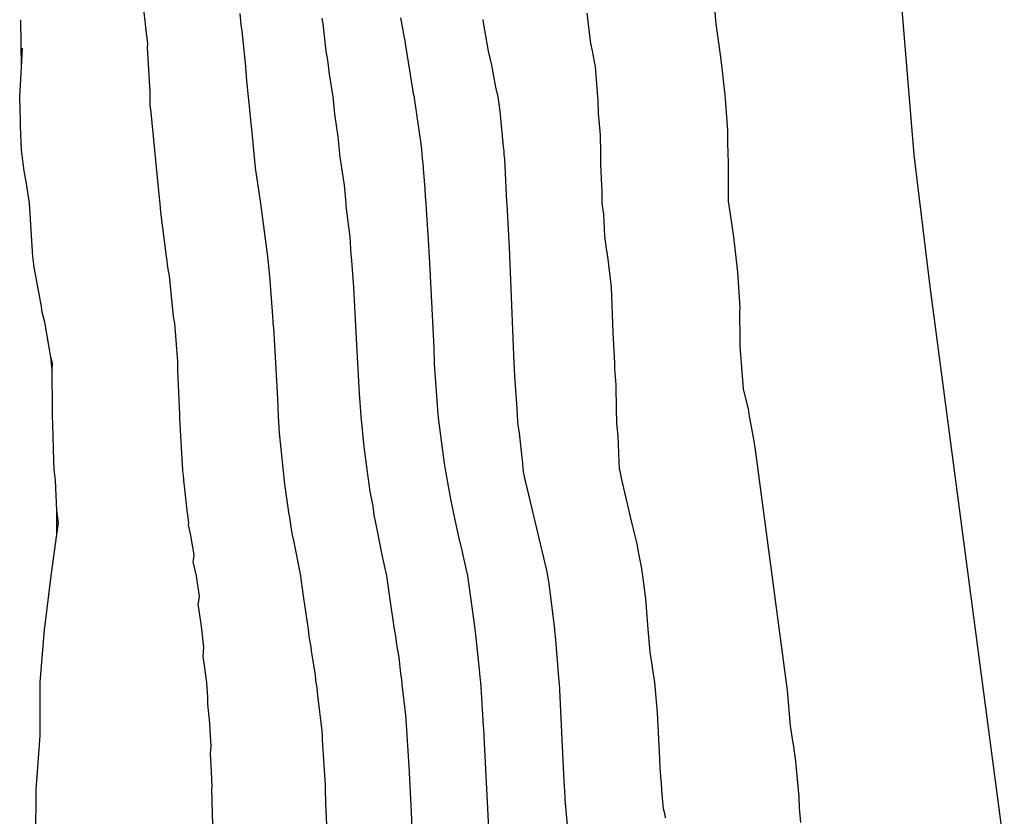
# Model space of a CAD drawing. Extents: x 158343 to 162498, y 431347 to 434500.
# Tile 218 of 220: x 159692 to 159711, y 434038 to 434053. Entities that reach past the tile are written whole.
import ezdxf

# ---------------------------------------------------------------- set-up
doc = ezdxf.new("R2010")
doc.units = 0
doc.header["$LTSCALE"] = 10
doc.header["$MEASUREMENT"] = 0
doc.layers.add('000_arcering', color=8, linetype='CONTINUOUS')
doc.layers.add('def. con-hoogtelijn (index)', color=8, linetype='CONTINUOUS')

# ---------------------------------------------------------------- blocks, each defined once
blk = doc.blocks.new('bestaande hoogtelijnen')
at = {"layer": 'def. con-hoogtelijn (index)'}
for p, q in [((41.344, -16.072), (40.531, -6.35)), ((41.344, -16.072), (40.531, -6.35)), ((37.62, -13.609), (37.272, -9.443)), ((37.62, -13.609), (37.272, -9.443)), ((37.62, -13.609), (37.272, -9.443)), ((26.898, -13.608), (26.871, -13.344)), ((26.898, -13.608), (26.871, -13.344)), ((26.898, -13.608), (26.871, -13.344)), ((28.698, -13.625), (28.678, -13.412)), ((28.698, -13.625), (28.678, -13.412)), ((30.24, -13.607), (30.222, -13.503)), ((30.24, -13.607), (30.222, -13.503)), ((30.24, -13.607), (30.222, -13.503)), ((31.711, -13.564), (31.698, -13.497)), ((31.711, -13.564), (31.698, -13.497)), ((35.265, -13.981), (35.201, -13.41)), ((35.265, -13.981), (35.201, -13.41)), ((24.57, -14.42), (24.559, -13.532)), ((24.57, -14.42), (24.559, -13.532)), ((26.904, -13.683), (26.898, -13.608)), ((26.904, -13.683), (26.898, -13.608)), ((26.904, -13.683), (26.898, -13.608)), ((26.942, -13.981), (26.904, -13.683)), ((26.942, -13.981), (26.904, -13.683)), ((26.942, -13.981), (26.904, -13.683)), ((28.713, -13.744), (28.698, -13.625)), ((28.713, -13.744), (28.698, -13.625)), ((30.296, -14.121), (30.24, -13.607)), ((30.296, -14.121), (30.24, -13.607)), ((30.296, -14.121), (30.24, -13.607)), ((31.774, -13.906), (31.711, -13.564)), ((31.774, -13.906), (31.711, -13.564)), ((33.251, -13.586), (33.242, -13.529)), ((33.251, -13.586), (33.242, -13.529)), ((33.251, -13.586), (33.242, -13.529)), ((33.322, -13.981), (33.251, -13.586)), ((33.322, -13.981), (33.251, -13.586)), ((33.322, -13.981), (33.251, -13.586)), ((37.714, -14.276), (37.62, -13.609)), ((37.714, -14.276), (37.62, -13.609)), ((37.714, -14.276), (37.62, -13.609)), ((28.78, -14.344), (28.713, -13.744)), ((28.78, -14.344), (28.713, -13.744)), ((26.938, -14.054), (26.942, -13.981)), ((26.938, -14.054), (26.942, -13.981)), ((26.938, -14.054), (26.942, -13.981)), ((26.99, -14.888), (26.938, -14.054)), ((26.99, -14.888), (26.938, -14.054)), ((26.99, -14.888), (26.938, -14.054)), ((31.776, -13.915), (31.774, -13.906)), ((31.776, -13.915), (31.774, -13.906)), ((31.788, -13.981), (31.776, -13.915)), ((31.788, -13.981), (31.776, -13.915)), ((31.921, -14.838), (31.788, -13.981)), ((31.921, -14.838), (31.788, -13.981)), ((33.345, -14.124), (33.322, -13.981)), ((33.345, -14.124), (33.322, -13.981)), ((33.345, -14.124), (33.322, -13.981)), ((35.296, -14.113), (35.265, -13.981)), ((35.296, -14.113), (35.265, -13.981)), ((24.57, -14.42), (24.59, -14.064)), ((24.57, -14.42), (24.59, -14.064)), ((30.328, -14.292), (30.296, -14.121)), ((30.328, -14.292), (30.296, -14.121)), ((30.328, -14.292), (30.296, -14.121)), ((33.406, -14.388), (33.345, -14.124)), ((33.406, -14.388), (33.345, -14.124)), ((33.406, -14.388), (33.345, -14.124)), ((35.336, -14.318), (35.296, -14.113)), ((35.336, -14.318), (35.296, -14.113)), ((24.561, -14.534), (24.57, -14.42)), ((24.561, -14.534), (24.57, -14.42)), ((28.801, -14.678), (28.78, -14.344)), ((28.801, -14.678), (28.78, -14.344)), ((30.358, -14.553), (30.328, -14.292)), ((30.358, -14.553), (30.328, -14.292)), ((30.358, -14.553), (30.328, -14.292)), ((33.485, -14.797), (33.406, -14.388)), ((33.485, -14.797), (33.406, -14.388)), ((33.485, -14.797), (33.406, -14.388)), ((35.356, -14.41), (35.336, -14.318)), ((35.356, -14.41), (35.336, -14.318)), ((35.398, -14.981), (35.356, -14.41)), ((35.398, -14.981), (35.356, -14.41)), ((37.789, -14.943), (37.714, -14.276)), ((37.789, -14.943), (37.714, -14.276)), ((37.789, -14.943), (37.714, -14.276)), ((24.536, -14.981), (24.561, -14.534)), ((24.536, -14.981), (24.561, -14.534)), ((30.425, -14.981), (30.358, -14.553)), ((30.425, -14.981), (30.358, -14.553)), ((30.425, -14.981), (30.358, -14.553)), ((28.836, -14.981), (28.801, -14.678)), ((28.836, -14.981), (28.801, -14.678)), ((33.525, -14.981), (33.485, -14.797)), ((33.525, -14.981), (33.485, -14.797)), ((33.525, -14.981), (33.485, -14.797)), ((24.55, -15.439), (24.536, -14.981)), ((24.55, -15.439), (24.536, -14.981)), ((26.985, -14.981), (26.989, -14.907)), ((26.985, -14.981), (26.989, -14.907)), ((26.985, -14.981), (26.989, -14.907)), ((26.987, -15.058), (26.985, -14.981)), ((26.987, -15.058), (26.985, -14.981)), ((26.987, -15.058), (26.985, -14.981)), ((26.989, -14.907), (26.99, -14.888)), ((26.989, -14.907), (26.99, -14.888)), ((26.989, -14.907), (26.99, -14.888)), ((28.865, -15.28), (28.836, -14.981)), ((28.865, -15.28), (28.836, -14.981)), ((30.45, -15.237), (30.425, -14.981)), ((30.45, -15.237), (30.425, -14.981)), ((30.45, -15.237), (30.425, -14.981)), ((31.931, -14.882), (31.921, -14.838)), ((31.931, -14.882), (31.921, -14.838)), ((31.944, -14.951), (31.931, -14.882)), ((31.944, -14.951), (31.931, -14.882)), ((31.951, -14.981), (31.944, -14.951)), ((31.951, -14.981), (31.944, -14.951)), ((31.954, -15.003), (31.951, -14.981)), ((31.954, -15.003), (31.951, -14.981)), ((33.542, -15.109), (33.525, -14.981)), ((33.542, -15.109), (33.525, -14.981)), ((33.542, -15.109), (33.525, -14.981)), ((35.407, -15.045), (35.398, -14.981)), ((35.407, -15.045), (35.398, -14.981)), ((37.839, -15.609), (37.789, -14.943)), ((37.839, -15.609), (37.789, -14.943)), ((37.839, -15.609), (37.789, -14.943)), ((26.988, -15.072), (26.987, -15.058)), ((26.988, -15.072), (26.987, -15.058)), ((26.988, -15.072), (26.987, -15.058)), ((26.99, -15.148), (26.988, -15.072)), ((26.99, -15.148), (26.988, -15.072)), ((26.99, -15.148), (26.988, -15.072)), ((26.999, -15.213), (26.99, -15.148)), ((26.999, -15.213), (26.99, -15.148)), ((26.999, -15.213), (26.99, -15.148)), ((32.078, -15.86), (31.954, -15.003)), ((32.078, -15.86), (31.954, -15.003)), ((33.563, -15.252), (33.542, -15.109)), ((33.563, -15.252), (33.542, -15.109)), ((33.563, -15.252), (33.542, -15.109)), ((35.411, -15.292), (35.407, -15.045)), ((35.411, -15.292), (35.407, -15.045)), ((27.16, -16.879), (26.999, -15.213)), ((27.16, -16.879), (26.999, -15.213)), ((27.16, -16.879), (26.999, -15.213)), ((28.874, -15.359), (28.865, -15.28)), ((28.874, -15.359), (28.865, -15.28)), ((30.458, -15.305), (30.45, -15.237)), ((30.458, -15.305), (30.45, -15.237)), ((30.458, -15.305), (30.45, -15.237)), ((30.52, -15.733), (30.458, -15.305)), ((30.52, -15.733), (30.458, -15.305)), ((30.52, -15.733), (30.458, -15.305)), ((33.627, -15.918), (33.563, -15.252)), ((33.627, -15.918), (33.563, -15.252)), ((33.627, -15.918), (33.563, -15.252)), ((35.444, -15.626), (35.411, -15.292)), ((35.444, -15.626), (35.411, -15.292)), ((24.554, -15.527), (24.55, -15.439)), ((24.554, -15.527), (24.55, -15.439)), ((24.569, -15.981), (24.554, -15.527)), ((24.569, -15.981), (24.554, -15.527)), ((28.904, -15.648), (28.874, -15.359)), ((28.904, -15.648), (28.874, -15.359)), ((28.968, -16.315), (28.904, -15.648)), ((28.968, -16.315), (28.904, -15.648)), ((35.447, -15.705), (35.444, -15.626)), ((35.447, -15.705), (35.444, -15.626)), ((35.45, -15.737), (35.447, -15.705)), ((35.45, -15.737), (35.447, -15.705)), ((37.844, -15.898), (37.839, -15.609)), ((37.844, -15.898), (37.839, -15.609)), ((37.844, -15.898), (37.839, -15.609)), ((30.545, -15.981), (30.52, -15.733)), ((30.545, -15.981), (30.52, -15.733)), ((30.545, -15.981), (30.52, -15.733)), ((32.089, -15.971), (32.078, -15.86)), ((32.089, -15.971), (32.078, -15.86)), ((35.455, -15.981), (35.45, -15.737)), ((35.455, -15.981), (35.45, -15.737)), ((37.848, -15.991), (37.844, -15.898)), ((37.848, -15.991), (37.844, -15.898)), ((37.848, -15.991), (37.844, -15.898)), ((24.62, -16.37), (24.569, -15.981)), ((24.62, -16.37), (24.569, -15.981)), ((30.554, -16.07), (30.545, -15.981)), ((30.554, -16.07), (30.545, -15.981)), ((30.554, -16.07), (30.545, -15.981)), ((30.639, -16.641), (30.554, -16.07)), ((30.639, -16.641), (30.554, -16.07)), ((30.639, -16.641), (30.554, -16.07)), ((32.106, -16.148), (32.089, -15.971)), ((32.106, -16.148), (32.089, -15.971)), ((33.63, -15.948), (33.627, -15.918)), ((33.63, -15.948), (33.627, -15.918)), ((33.63, -15.948), (33.627, -15.918)), ((33.638, -16.011), (33.63, -15.948)), ((33.638, -16.011), (33.63, -15.948)), ((33.638, -16.011), (33.63, -15.948)), ((33.641, -16.062), (33.638, -16.011)), ((33.641, -16.062), (33.638, -16.011)), ((33.641, -16.062), (33.638, -16.011)), ((33.649, -16.154), (33.641, -16.062)), ((33.649, -16.154), (33.641, -16.062)), ((33.649, -16.154), (33.641, -16.062)), ((35.457, -16.007), (35.455, -15.981)), ((35.457, -16.007), (35.455, -15.981)), ((35.456, -16.248), (35.457, -16.007)), ((35.456, -16.248), (35.457, -16.007)), ((37.854, -16.276), (37.848, -15.991)), ((37.854, -16.276), (37.848, -15.991)), ((37.854, -16.276), (37.848, -15.991)), ((41.642, -18.545), (41.344, -16.072)), ((41.642, -18.545), (41.344, -16.072)), ((32.107, -16.159), (32.106, -16.148)), ((32.107, -16.159), (32.106, -16.148)), ((32.108, -16.167), (32.107, -16.159)), ((32.108, -16.167), (32.107, -16.159)), ((32.152, -16.714), (32.108, -16.167)), ((32.152, -16.714), (32.108, -16.167)), ((33.69, -16.949), (33.649, -16.154)), ((33.69, -16.949), (33.649, -16.154)), ((33.69, -16.949), (33.649, -16.154)), ((35.477, -16.646), (35.456, -16.248)), ((35.477, -16.646), (35.456, -16.248)), ((37.852, -16.557), (37.854, -16.276)), ((37.852, -16.557), (37.854, -16.276)), ((37.852, -16.557), (37.854, -16.276)), ((24.671, -16.644), (24.62, -16.37)), ((24.671, -16.644), (24.62, -16.37)), ((29.068, -16.981), (28.968, -16.315)), ((29.068, -16.981), (28.968, -16.315)), ((24.72, -16.981), (24.671, -16.644)), ((24.72, -16.981), (24.671, -16.644)), ((30.661, -16.915), (30.639, -16.641)), ((30.661, -16.915), (30.639, -16.641)), ((30.661, -16.915), (30.639, -16.641)), ((35.48, -16.739), (35.477, -16.646)), ((35.48, -16.739), (35.477, -16.646)), ((37.856, -16.665), (37.852, -16.557)), ((37.856, -16.665), (37.852, -16.557)), ((37.856, -16.665), (37.852, -16.557)), ((32.159, -16.846), (32.152, -16.714)), ((32.159, -16.846), (32.152, -16.714)), ((35.478, -16.976), (35.48, -16.739)), ((35.478, -16.976), (35.48, -16.739)), ((37.854, -16.943), (37.856, -16.665)), ((37.854, -16.943), (37.856, -16.665)), ((37.854, -16.943), (37.856, -16.665)), ((24.783, -17.981), (24.72, -16.981)), ((24.783, -17.981), (24.72, -16.981)), ((27.169, -16.925), (27.16, -16.879)), ((27.169, -16.925), (27.16, -16.879)), ((27.169, -16.925), (27.16, -16.879)), ((27.177, -16.981), (27.169, -16.925)), ((27.177, -16.981), (27.169, -16.925)), ((27.177, -16.981), (27.169, -16.925)), ((27.188, -17.148), (27.177, -16.981)), ((27.188, -17.148), (27.177, -16.981)), ((27.188, -17.148), (27.177, -16.981)), ((29.112, -17.315), (29.068, -16.981)), ((29.112, -17.315), (29.068, -16.981)), ((30.668, -16.981), (30.661, -16.915)), ((30.668, -16.981), (30.661, -16.915)), ((30.668, -16.981), (30.661, -16.915)), ((30.672, -17.037), (30.668, -16.981)), ((30.672, -17.037), (30.668, -16.981)), ((30.672, -17.037), (30.668, -16.981)), ((32.172, -16.98), (32.159, -16.846)), ((32.172, -16.98), (32.159, -16.846)), ((32.18, -17.091), (32.172, -16.98)), ((32.18, -17.091), (32.172, -16.98)), ((33.692, -16.971), (33.69, -16.949)), ((33.692, -16.971), (33.69, -16.949)), ((33.692, -16.971), (33.69, -16.949)), ((33.694, -16.99), (33.692, -16.971)), ((33.694, -16.99), (33.692, -16.971)), ((33.694, -16.99), (33.692, -16.971)), ((33.694, -17), (33.694, -16.99)), ((33.694, -17), (33.694, -16.99)), ((33.694, -17), (33.694, -16.99)), ((33.701, -17.113), (33.694, -17)), ((33.701, -17.113), (33.694, -17)), ((33.701, -17.113), (33.694, -17)), ((35.479, -16.981), (35.478, -16.976)), ((35.479, -16.981), (35.478, -16.976)), ((35.512, -17.187), (35.479, -16.981)), ((35.512, -17.187), (35.479, -16.981)), ((37.893, -17.183), (37.854, -16.943)), ((37.893, -17.183), (37.854, -16.943)), ((37.893, -17.183), (37.854, -16.943)), ((27.297, -17.981), (27.188, -17.148)), ((27.297, -17.981), (27.188, -17.148)), ((27.297, -17.981), (27.188, -17.148)), ((30.746, -17.609), (30.672, -17.037)), ((30.746, -17.609), (30.672, -17.037)), ((30.746, -17.609), (30.672, -17.037)), ((32.18, -17.093), (32.18, -17.091)), ((32.18, -17.093), (32.18, -17.091)), ((32.223, -17.769), (32.18, -17.093)), ((32.223, -17.769), (32.18, -17.093)), ((33.743, -17.938), (33.701, -17.113)), ((33.743, -17.938), (33.701, -17.113)), ((33.743, -17.938), (33.701, -17.113)), ((35.533, -17.6), (35.512, -17.187)), ((35.533, -17.6), (35.512, -17.187)), ((37.922, -17.398), (37.893, -17.183)), ((37.922, -17.398), (37.893, -17.183)), ((37.922, -17.398), (37.893, -17.183)), ((29.198, -17.981), (29.112, -17.315)), ((29.198, -17.981), (29.112, -17.315)), ((37.954, -17.609), (37.922, -17.398)), ((37.954, -17.609), (37.922, -17.398)), ((37.954, -17.609), (37.922, -17.398)), ((30.767, -17.947), (30.746, -17.609)), ((30.767, -17.947), (30.746, -17.609)), ((30.767, -17.947), (30.746, -17.609)), ((35.557, -17.784), (35.533, -17.6)), ((35.557, -17.784), (35.533, -17.6)), ((38.032, -18.276), (37.954, -17.609)), ((38.032, -18.276), (37.954, -17.609)), ((38.032, -18.276), (37.954, -17.609)), ((32.23, -17.907), (32.223, -17.769)), ((32.23, -17.907), (32.223, -17.769)), ((32.235, -17.976), (32.23, -17.907)), ((32.235, -17.976), (32.23, -17.907)), ((33.744, -17.949), (33.743, -17.938)), ((33.744, -17.949), (33.743, -17.938)), ((33.744, -17.949), (33.743, -17.938)), ((35.558, -17.8), (35.557, -17.784)), ((35.558, -17.8), (35.557, -17.784)), ((35.586, -17.981), (35.558, -17.8)), ((35.586, -17.981), (35.558, -17.8)), ((24.809, -18.18), (24.783, -17.981)), ((24.809, -18.18), (24.783, -17.981)), ((27.302, -18.014), (27.297, -17.981)), ((27.302, -18.014), (27.297, -17.981)), ((27.302, -18.014), (27.297, -17.981)), ((27.319, -18.171), (27.302, -18.014)), ((27.319, -18.171), (27.302, -18.014)), ((27.319, -18.171), (27.302, -18.014)), ((29.205, -18.044), (29.198, -17.981)), ((29.205, -18.044), (29.198, -17.981)), ((29.234, -18.348), (29.205, -18.044)), ((29.234, -18.348), (29.205, -18.044)), ((30.77, -17.981), (30.767, -17.947)), ((30.77, -17.981), (30.767, -17.947)), ((30.77, -17.981), (30.767, -17.947)), ((30.813, -18.553), (30.77, -17.981)), ((30.813, -18.553), (30.77, -17.981)), ((30.813, -18.553), (30.77, -17.981)), ((32.235, -17.981), (32.235, -17.976)), ((32.235, -17.981), (32.235, -17.976)), ((32.321, -19.696), (32.235, -17.981)), ((32.321, -19.696), (32.235, -17.981)), ((33.746, -17.981), (33.744, -17.949)), ((33.746, -17.981), (33.744, -17.949)), ((33.746, -17.981), (33.744, -17.949)), ((33.76, -18.267), (33.746, -17.981)), ((33.76, -18.267), (33.746, -17.981)), ((33.76, -18.267), (33.746, -17.981)), ((35.653, -18.553), (35.586, -17.981)), ((35.653, -18.553), (35.586, -17.981)), ((24.943, -18.917), (24.809, -18.18)), ((24.943, -18.917), (24.809, -18.18)), ((27.341, -18.293), (27.319, -18.171)), ((27.341, -18.293), (27.319, -18.171)), ((27.341, -18.293), (27.319, -18.171)), ((27.343, -18.304), (27.341, -18.293)), ((27.343, -18.304), (27.341, -18.293)), ((27.343, -18.304), (27.341, -18.293)), ((27.344, -18.312), (27.343, -18.304)), ((27.344, -18.312), (27.343, -18.304)), ((27.344, -18.312), (27.343, -18.304)), ((27.352, -18.343), (27.344, -18.312)), ((27.352, -18.343), (27.344, -18.312)), ((27.352, -18.343), (27.344, -18.312)), ((33.826, -19.981), (33.76, -18.267)), ((33.826, -19.981), (33.76, -18.267)), ((33.826, -19.981), (33.76, -18.267)), ((38.071, -18.943), (38.032, -18.276)), ((38.071, -18.943), (38.032, -18.276)), ((38.071, -18.943), (38.032, -18.276)), ((27.424, -19.104), (27.352, -18.343)), ((27.424, -19.104), (27.352, -18.343)), ((27.424, -19.104), (27.352, -18.343)), ((29.284, -19.015), (29.234, -18.348)), ((29.284, -19.015), (29.234, -18.348)), ((30.855, -19.41), (30.813, -18.553)), ((30.855, -19.41), (30.813, -18.553)), ((30.855, -19.41), (30.813, -18.553)), ((35.686, -19.41), (35.653, -18.553)), ((35.686, -19.41), (35.653, -18.553)), ((43.036, -29.096), (41.642, -18.545)), ((43.036, -29.096), (41.642, -18.545)), ((24.953, -18.981), (24.943, -18.917)), ((24.953, -18.981), (24.943, -18.917)), ((24.961, -19.028), (24.953, -18.981)), ((24.961, -19.028), (24.953, -18.981)), ((25.008, -19.216), (24.961, -19.028)), ((25.008, -19.216), (24.961, -19.028)), ((29.307, -19.304), (29.284, -19.015)), ((29.307, -19.304), (29.284, -19.015)), ((38.07, -19.006), (38.071, -18.943)), ((38.07, -19.006), (38.071, -18.943)), ((38.07, -19.006), (38.071, -18.943)), ((38.076, -19.552), (38.07, -19.006)), ((38.076, -19.552), (38.07, -19.006)), ((38.076, -19.552), (38.07, -19.006)), ((25.121, -19.868), (25.008, -19.216)), ((25.121, -19.868), (25.008, -19.216)), ((27.443, -19.213), (27.424, -19.104)), ((27.443, -19.213), (27.424, -19.104)), ((27.443, -19.213), (27.424, -19.104)), ((27.448, -19.232), (27.443, -19.213)), ((27.448, -19.232), (27.443, -19.213)), ((27.448, -19.232), (27.443, -19.213)), ((27.506, -19.955), (27.448, -19.232)), ((27.506, -19.955), (27.448, -19.232)), ((27.506, -19.955), (27.448, -19.232)), ((29.308, -19.315), (29.307, -19.304)), ((29.308, -19.315), (29.307, -19.304)), ((29.385, -20.648), (29.308, -19.315)), ((29.385, -20.648), (29.308, -19.315)), ((30.922, -20.553), (30.855, -19.41)), ((30.922, -20.553), (30.855, -19.41)), ((30.922, -20.553), (30.855, -19.41)), ((35.719, -19.981), (35.686, -19.41)), ((35.719, -19.981), (35.686, -19.41)), ((38.076, -19.667), (38.076, -19.552)), ((38.076, -19.667), (38.076, -19.552)), ((38.076, -19.667), (38.076, -19.552)), ((32.332, -19.981), (32.321, -19.696)), ((32.332, -19.981), (32.321, -19.696)), ((38.133, -20.464), (38.076, -19.667)), ((38.133, -20.464), (38.076, -19.667)), ((38.133, -20.464), (38.076, -19.667)), ((25.148, -20.121), (25.121, -19.868)), ((25.148, -20.121), (25.121, -19.868)), ((25.152, -19.981), (25.121, -19.868)), ((25.152, -19.981), (25.121, -19.868)), ((27.505, -19.978), (27.506, -19.955)), ((27.505, -19.978), (27.506, -19.955)), ((27.505, -19.978), (27.506, -19.955)), ((27.507, -20.005), (27.505, -19.978)), ((27.507, -20.005), (27.505, -19.978)), ((27.507, -20.005), (27.505, -19.978)), ((25.148, -20.121), (25.152, -19.981)), ((25.148, -20.121), (25.152, -19.981)), ((25.154, -20.835), (25.148, -20.121)), ((25.154, -20.835), (25.148, -20.121)), ((27.508, -20.124), (27.507, -20.005)), ((27.508, -20.124), (27.507, -20.005)), ((27.508, -20.124), (27.507, -20.005)), ((27.543, -20.946), (27.508, -20.124)), ((27.543, -20.946), (27.508, -20.124)), ((27.543, -20.946), (27.508, -20.124)), ((32.333, -19.999), (32.332, -19.981)), ((32.333, -19.999), (32.332, -19.981)), ((32.394, -20.856), (32.333, -19.999)), ((32.394, -20.856), (32.333, -19.999)), ((33.831, -20.087), (33.826, -19.981)), ((33.831, -20.087), (33.826, -19.981)), ((33.831, -20.087), (33.826, -19.981)), ((33.841, -20.229), (33.831, -20.087)), ((33.841, -20.229), (33.831, -20.087)), ((33.841, -20.229), (33.831, -20.087)), ((35.721, -20.034), (35.719, -19.981)), ((35.721, -20.034), (35.719, -19.981)), ((35.721, -20.088), (35.721, -20.034)), ((35.721, -20.088), (35.721, -20.034)), ((35.742, -20.39), (35.721, -20.088)), ((35.742, -20.39), (35.721, -20.088)), ((33.883, -20.834), (33.841, -20.229)), ((33.883, -20.834), (33.841, -20.229)), ((33.883, -20.834), (33.841, -20.229)), ((35.747, -20.859), (35.742, -20.39)), ((35.747, -20.859), (35.742, -20.39)), ((38.227, -20.849), (38.133, -20.464)), ((38.227, -20.849), (38.133, -20.464)), ((38.227, -20.849), (38.133, -20.464)), ((29.399, -20.977), (29.385, -20.648)), ((29.399, -20.977), (29.385, -20.648)), ((30.952, -20.981), (30.922, -20.553)), ((30.952, -20.981), (30.922, -20.553)), ((30.952, -20.981), (30.922, -20.553)), ((25.151, -20.981), (25.154, -20.835)), ((25.151, -20.981), (25.154, -20.835)), ((32.401, -20.957), (32.394, -20.856)), ((32.401, -20.957), (32.394, -20.856)), ((33.89, -20.981), (33.883, -20.834)), ((33.89, -20.981), (33.883, -20.834)), ((33.89, -20.981), (33.883, -20.834)), ((35.75, -20.932), (35.747, -20.859)), ((35.75, -20.932), (35.747, -20.859)), ((38.245, -20.943), (38.227, -20.849)), ((38.245, -20.943), (38.227, -20.849)), ((38.245, -20.943), (38.227, -20.849)), ((25.156, -21.13), (25.151, -20.981)), ((25.156, -21.13), (25.151, -20.981)), ((27.543, -20.97), (27.543, -20.946)), ((27.543, -20.97), (27.543, -20.946)), ((27.543, -20.97), (27.543, -20.946)), ((27.544, -20.995), (27.543, -20.97)), ((27.544, -20.995), (27.543, -20.97)), ((27.544, -20.995), (27.543, -20.97)), ((27.544, -21.006), (27.544, -20.995)), ((27.544, -21.006), (27.544, -20.995)), ((27.544, -21.006), (27.544, -20.995)), ((27.545, -21.018), (27.544, -21.006)), ((27.545, -21.018), (27.544, -21.006)), ((27.545, -21.018), (27.544, -21.006)), ((27.548, -21.132), (27.545, -21.018)), ((27.548, -21.132), (27.545, -21.018)), ((27.548, -21.132), (27.545, -21.018)), ((29.4, -20.986), (29.399, -20.977)), ((29.4, -20.986), (29.399, -20.977)), ((29.418, -21.291), (29.4, -20.986)), ((29.418, -21.291), (29.4, -20.986)), ((31.01, -21.553), (30.952, -20.981)), ((31.01, -21.553), (30.952, -20.981)), ((31.01, -21.553), (30.952, -20.981)), ((32.402, -20.981), (32.401, -20.957)), ((32.402, -20.981), (32.401, -20.957)), ((32.405, -21.01), (32.402, -20.981)), ((32.405, -21.01), (32.402, -20.981)), ((32.519, -21.867), (32.405, -21.01)), ((32.519, -21.867), (32.405, -21.01)), ((33.905, -21.151), (33.89, -20.981)), ((33.905, -21.151), (33.89, -20.981)), ((33.905, -21.151), (33.89, -20.981)), ((35.758, -21.017), (35.75, -20.932)), ((35.758, -21.017), (35.75, -20.932)), ((35.758, -21.115), (35.758, -21.017)), ((35.758, -21.115), (35.758, -21.017)), ((38.267, -21.077), (38.245, -20.943)), ((38.267, -21.077), (38.245, -20.943)), ((38.267, -21.077), (38.245, -20.943)), ((38.333, -21.409), (38.267, -21.077)), ((38.333, -21.409), (38.267, -21.077)), ((38.333, -21.409), (38.267, -21.077)), ((25.175, -21.814), (25.156, -21.13)), ((25.175, -21.814), (25.156, -21.13)), ((27.594, -21.895), (27.548, -21.132)), ((27.594, -21.895), (27.548, -21.132)), ((27.594, -21.895), (27.548, -21.132)), ((33.925, -21.293), (33.905, -21.151)), ((33.925, -21.293), (33.905, -21.151)), ((33.925, -21.293), (33.905, -21.151)), ((35.783, -21.349), (35.758, -21.115)), ((35.783, -21.349), (35.758, -21.115)), ((29.485, -21.958), (29.418, -21.291)), ((29.485, -21.958), (29.418, -21.291)), ((33.976, -21.761), (33.925, -21.293)), ((33.976, -21.761), (33.925, -21.293)), ((33.976, -21.761), (33.925, -21.293)), ((35.798, -21.836), (35.783, -21.349)), ((35.798, -21.836), (35.783, -21.349)), ((38.364, -21.609), (38.333, -21.409)), ((38.364, -21.609), (38.333, -21.409)), ((38.364, -21.609), (38.333, -21.409)), ((31.067, -21.981), (31.01, -21.553)), ((31.067, -21.981), (31.01, -21.553)), ((31.067, -21.981), (31.01, -21.553)), ((38.962, -26.131), (38.364, -21.609)), ((38.962, -26.131), (38.364, -21.609)), ((38.962, -26.131), (38.364, -21.609)), ((25.182, -21.981), (25.175, -21.814)), ((25.182, -21.981), (25.175, -21.814)), ((33.984, -21.802), (33.976, -21.761)), ((33.984, -21.802), (33.976, -21.761)), ((33.984, -21.802), (33.976, -21.761)), ((34.003, -22.022), (33.984, -21.802)), ((34.003, -22.022), (33.984, -21.802)), ((34.003, -22.022), (33.984, -21.802)), ((25.206, -22.179), (25.182, -21.981)), ((25.206, -22.179), (25.182, -21.981)), ((27.595, -21.923), (27.594, -21.895)), ((27.595, -21.923), (27.594, -21.895)), ((27.595, -21.923), (27.594, -21.895)), ((27.599, -21.956), (27.595, -21.923)), ((27.599, -21.956), (27.595, -21.923)), ((27.599, -21.956), (27.595, -21.923)), ((27.604, -22.014), (27.599, -21.956)), ((27.604, -22.014), (27.599, -21.956)), ((27.604, -22.014), (27.599, -21.956)), ((27.613, -22.087), (27.604, -22.014)), ((27.613, -22.087), (27.604, -22.014)), ((27.613, -22.087), (27.604, -22.014)), ((29.487, -21.981), (29.485, -21.958)), ((29.487, -21.981), (29.485, -21.958)), ((29.491, -22.01), (29.487, -21.981)), ((29.491, -22.01), (29.487, -21.981)), ((29.519, -22.257), (29.491, -22.01)), ((29.519, -22.257), (29.491, -22.01)), ((31.123, -22.394), (31.067, -21.981)), ((31.123, -22.394), (31.067, -21.981)), ((31.123, -22.394), (31.067, -21.981)), ((32.528, -21.945), (32.519, -21.867)), ((32.528, -21.945), (32.519, -21.867)), ((32.576, -22.19), (32.528, -21.945)), ((32.576, -22.19), (32.528, -21.945)), ((35.807, -21.947), (35.798, -21.836)), ((35.807, -21.947), (35.798, -21.836)), ((35.807, -21.981), (35.807, -21.947)), ((35.807, -21.981), (35.807, -21.947)), ((35.816, -22.008), (35.807, -21.981)), ((35.816, -22.008), (35.807, -21.981)), ((35.842, -22.143), (35.816, -22.008)), ((35.842, -22.143), (35.816, -22.008)), ((25.236, -22.753), (25.206, -22.179)), ((25.236, -22.753), (25.206, -22.179)), ((27.619, -22.182), (27.613, -22.087)), ((27.619, -22.182), (27.613, -22.087)), ((27.619, -22.182), (27.613, -22.087)), ((27.689, -22.8), (27.619, -22.182)), ((27.689, -22.8), (27.619, -22.182)), ((27.689, -22.8), (27.619, -22.182)), ((32.579, -22.226), (32.576, -22.19)), ((32.579, -22.226), (32.576, -22.19)), ((34.012, -22.074), (34.003, -22.022)), ((34.012, -22.074), (34.003, -22.022)), ((34.012, -22.074), (34.003, -22.022)), ((34.022, -22.124), (34.012, -22.074)), ((34.022, -22.124), (34.012, -22.074)), ((34.022, -22.124), (34.012, -22.074)), ((34.037, -22.192), (34.022, -22.124)), ((34.037, -22.192), (34.022, -22.124)), ((34.037, -22.192), (34.022, -22.124)), ((34.445, -23.906), (34.037, -22.192)), ((34.445, -23.906), (34.037, -22.192)), ((34.445, -23.906), (34.037, -22.192)), ((36.046, -23), (35.842, -22.143)), ((36.046, -23), (35.842, -22.143)), ((29.584, -22.739), (29.519, -22.257)), ((29.584, -22.739), (29.519, -22.257)), ((32.636, -22.536), (32.579, -22.226)), ((32.636, -22.536), (32.579, -22.226)), ((31.147, -22.516), (31.123, -22.394)), ((31.147, -22.516), (31.123, -22.394)), ((31.147, -22.516), (31.123, -22.394)), ((31.175, -22.671), (31.147, -22.516)), ((31.175, -22.671), (31.147, -22.516)), ((31.175, -22.671), (31.147, -22.516)), ((32.697, -22.838), (32.636, -22.536)), ((32.697, -22.838), (32.636, -22.536)), ((25.231, -23.204), (25.236, -22.753)), ((25.231, -23.204), (25.236, -22.753)), ((25.267, -22.981), (25.236, -22.753)), ((25.267, -22.981), (25.236, -22.753)), ((29.592, -22.796), (29.584, -22.739)), ((29.592, -22.796), (29.584, -22.739)), ((31.198, -22.83), (31.175, -22.671)), ((31.198, -22.83), (31.175, -22.671)), ((31.198, -22.83), (31.175, -22.671)), ((27.694, -22.838), (27.689, -22.8)), ((27.694, -22.838), (27.689, -22.8)), ((27.694, -22.838), (27.689, -22.8)), ((27.714, -22.981), (27.694, -22.838)), ((27.714, -22.981), (27.694, -22.838)), ((27.714, -22.981), (27.694, -22.838)), ((29.609, -22.878), (29.592, -22.796)), ((29.609, -22.878), (29.592, -22.796)), ((29.636, -23.064), (29.609, -22.878)), ((29.636, -23.064), (29.609, -22.878)), ((31.229, -22.981), (31.198, -22.83)), ((31.229, -22.981), (31.198, -22.83)), ((31.229, -22.981), (31.198, -22.83)), ((32.785, -23.244), (32.697, -22.838)), ((32.785, -23.244), (32.697, -22.838)), ((25.231, -23.204), (25.267, -22.981)), ((25.231, -23.204), (25.267, -22.981)), ((27.708, -23.018), (27.714, -22.981)), ((27.708, -23.018), (27.714, -22.981)), ((27.708, -23.018), (27.714, -22.981)), ((27.751, -23.224), (27.708, -23.018)), ((27.751, -23.224), (27.708, -23.018)), ((27.751, -23.224), (27.708, -23.018)), ((29.661, -23.207), (29.636, -23.064)), ((29.661, -23.207), (29.636, -23.064)), ((31.341, -23.553), (31.229, -22.981)), ((31.341, -23.553), (31.229, -22.981)), ((31.341, -23.553), (31.229, -22.981)), ((36.126, -23.329), (36.046, -23)), ((36.126, -23.329), (36.046, -23)), ((25.148, -23.841), (25.231, -23.204)), ((25.148, -23.841), (25.231, -23.204)), ((27.814, -23.583), (27.751, -23.224)), ((27.814, -23.583), (27.751, -23.224)), ((27.814, -23.583), (27.751, -23.224)), ((29.686, -23.315), (29.661, -23.207)), ((29.686, -23.315), (29.661, -23.207)), ((32.853, -23.53), (32.785, -23.244)), ((32.853, -23.53), (32.785, -23.244)), ((29.816, -23.981), (29.686, -23.315)), ((29.816, -23.981), (29.686, -23.315)), ((36.142, -23.41), (36.126, -23.329)), ((36.142, -23.41), (36.126, -23.329)), ((36.161, -23.525), (36.142, -23.41)), ((36.161, -23.525), (36.142, -23.41)), ((27.8, -23.69), (27.814, -23.583)), ((27.8, -23.69), (27.814, -23.583)), ((27.8, -23.69), (27.814, -23.583)), ((31.385, -23.755), (31.341, -23.553)), ((31.385, -23.755), (31.341, -23.553)), ((31.385, -23.755), (31.341, -23.553)), ((32.868, -23.59), (32.853, -23.53)), ((32.868, -23.59), (32.853, -23.53)), ((32.956, -23.981), (32.868, -23.59)), ((32.956, -23.981), (32.868, -23.59)), ((36.217, -23.81), (36.161, -23.525)), ((36.217, -23.81), (36.161, -23.525)), ((25.127, -23.981), (25.148, -23.841)), ((25.127, -23.981), (25.148, -23.841)), ((27.796, -23.713), (27.8, -23.69)), ((27.796, -23.713), (27.8, -23.69)), ((27.796, -23.713), (27.8, -23.69)), ((27.857, -23.981), (27.796, -23.713)), ((27.857, -23.981), (27.796, -23.713)), ((27.857, -23.981), (27.796, -23.713)), ((31.392, -23.786), (31.385, -23.755)), ((31.392, -23.786), (31.385, -23.755)), ((31.392, -23.786), (31.385, -23.755)), ((31.436, -23.981), (31.392, -23.786)), ((31.436, -23.981), (31.392, -23.786)), ((31.436, -23.981), (31.392, -23.786)), ((36.244, -23.981), (36.217, -23.81)), ((36.244, -23.981), (36.217, -23.81)), ((25.008, -24.951), (25.127, -23.981)), ((25.008, -24.951), (25.127, -23.981)), ((27.912, -24.366), (27.857, -23.981)), ((27.912, -24.366), (27.857, -23.981)), ((27.912, -24.366), (27.857, -23.981)), ((29.838, -24.135), (29.816, -23.981)), ((29.838, -24.135), (29.816, -23.981)), ((31.518, -24.553), (31.436, -23.981)), ((31.518, -24.553), (31.436, -23.981)), ((31.518, -24.553), (31.436, -23.981)), ((33.077, -24.838), (32.956, -23.981)), ((33.077, -24.838), (32.956, -23.981)), ((34.447, -23.916), (34.445, -23.906)), ((34.447, -23.916), (34.445, -23.906)), ((34.447, -23.916), (34.445, -23.906)), ((34.462, -23.981), (34.447, -23.916)), ((34.462, -23.981), (34.447, -23.916)), ((34.462, -23.981), (34.447, -23.916)), ((34.482, -24.124), (34.462, -23.981)), ((34.482, -24.124), (34.462, -23.981)), ((34.482, -24.124), (34.462, -23.981)), ((36.298, -24.41), (36.244, -23.981)), ((36.298, -24.41), (36.244, -23.981)), ((29.841, -24.158), (29.838, -24.135)), ((29.841, -24.158), (29.838, -24.135)), ((29.864, -24.315), (29.841, -24.158)), ((29.864, -24.315), (29.841, -24.158)), ((34.589, -24.981), (34.482, -24.124)), ((34.589, -24.981), (34.482, -24.124)), ((34.589, -24.981), (34.482, -24.124)), ((27.892, -24.527), (27.912, -24.366)), ((27.892, -24.527), (27.912, -24.366)), ((27.892, -24.527), (27.912, -24.366)), ((29.96, -24.981), (29.864, -24.315)), ((29.96, -24.981), (29.864, -24.315)), ((36.347, -24.981), (36.298, -24.41)), ((36.347, -24.981), (36.298, -24.41)), ((27.899, -24.585), (27.892, -24.527)), ((27.899, -24.585), (27.892, -24.527)), ((27.899, -24.585), (27.892, -24.527)), ((27.958, -24.976), (27.899, -24.585)), ((27.958, -24.976), (27.899, -24.585)), ((27.958, -24.976), (27.899, -24.585)), ((31.579, -24.981), (31.518, -24.553)), ((31.579, -24.981), (31.518, -24.553)), ((31.579, -24.981), (31.518, -24.553)), ((25.003, -24.987), (25.008, -24.951)), ((25.003, -24.987), (25.008, -24.951)), ((25.004, -24.977), (25.008, -24.951)), ((25.004, -24.977), (25.008, -24.951)), ((33.094, -24.981), (33.077, -24.838)), ((33.094, -24.981), (33.077, -24.838)), ((24.923, -25.981), (25.003, -24.987)), ((24.923, -25.981), (25.003, -24.987)), ((25.003, -24.981), (25.004, -24.977)), ((25.003, -24.981), (25.004, -24.977)), ((25.003, -24.987), (25.003, -24.981)), ((25.003, -24.987), (25.003, -24.981)), ((27.957, -24.982), (27.958, -24.976)), ((27.957, -24.982), (27.958, -24.976)), ((27.957, -24.982), (27.958, -24.976)), ((27.998, -25.325), (27.957, -24.982)), ((27.998, -25.325), (27.957, -24.982)), ((27.998, -25.325), (27.957, -24.982)), ((29.976, -25.118), (29.96, -24.981)), ((29.976, -25.118), (29.96, -24.981)), ((30.011, -25.312), (29.976, -25.118)), ((30.011, -25.312), (29.976, -25.118)), ((31.608, -25.147), (31.579, -24.981)), ((31.608, -25.147), (31.579, -24.981)), ((31.608, -25.147), (31.579, -24.981)), ((31.618, -25.229), (31.608, -25.147)), ((31.618, -25.229), (31.608, -25.147)), ((31.618, -25.229), (31.608, -25.147)), ((33.114, -25.144), (33.094, -24.981)), ((33.114, -25.144), (33.094, -24.981)), ((33.176, -25.738), (33.114, -25.144)), ((33.176, -25.738), (33.114, -25.144)), ((34.592, -25.008), (34.589, -24.981)), ((34.592, -25.008), (34.589, -24.981)), ((34.592, -25.008), (34.589, -24.981)), ((34.602, -25.107), (34.592, -25.008)), ((34.602, -25.107), (34.592, -25.008)), ((34.602, -25.107), (34.592, -25.008)), ((34.673, -25.965), (34.602, -25.107)), ((34.673, -25.965), (34.602, -25.107)), ((34.673, -25.965), (34.602, -25.107)), ((36.382, -25.41), (36.347, -24.981)), ((36.382, -25.41), (36.347, -24.981)), ((27.985, -25.491), (27.998, -25.325)), ((27.985, -25.491), (27.998, -25.325)), ((27.985, -25.491), (27.998, -25.325)), ((30.021, -25.382), (30.011, -25.312)), ((30.021, -25.382), (30.011, -25.312)), ((31.664, -25.514), (31.618, -25.229)), ((31.664, -25.514), (31.618, -25.229)), ((31.664, -25.514), (31.618, -25.229)), ((28.011, -25.665), (27.985, -25.491)), ((28.011, -25.665), (27.985, -25.491)), ((28.011, -25.665), (27.985, -25.491)), ((30.037, -25.508), (30.021, -25.382)), ((30.037, -25.508), (30.021, -25.382)), ((30.091, -25.841), (30.037, -25.508)), ((30.091, -25.841), (30.037, -25.508)), ((31.695, -25.811), (31.664, -25.514)), ((31.695, -25.811), (31.664, -25.514)), ((31.695, -25.811), (31.664, -25.514)), ((36.426, -25.69), (36.382, -25.41)), ((36.426, -25.69), (36.382, -25.41)), ((28.051, -25.981), (28.011, -25.665)), ((28.051, -25.981), (28.011, -25.665)), ((28.051, -25.981), (28.011, -25.665)), ((36.428, -25.703), (36.426, -25.69)), ((36.428, -25.703), (36.426, -25.69)), ((36.47, -25.981), (36.428, -25.703)), ((36.47, -25.981), (36.428, -25.703)), ((30.099, -25.944), (30.091, -25.841)), ((30.099, -25.944), (30.091, -25.841)), ((31.715, -25.931), (31.695, -25.811)), ((31.715, -25.931), (31.695, -25.811)), ((31.715, -25.931), (31.695, -25.811)), ((33.188, -25.881), (33.176, -25.738)), ((33.188, -25.881), (33.176, -25.738)), ((33.2, -25.981), (33.188, -25.881)), ((33.2, -25.981), (33.188, -25.881)), ((24.922, -26.067), (24.923, -25.981)), ((24.922, -26.067), (24.923, -25.981)), ((24.922, -26.896), (24.922, -26.067)), ((24.922, -26.896), (24.922, -26.067)), ((28.051, -25.996), (28.051, -25.981)), ((28.051, -25.996), (28.051, -25.981)), ((28.051, -25.996), (28.051, -25.981)), ((28.071, -26.252), (28.051, -25.996)), ((28.071, -26.252), (28.051, -25.996)), ((28.071, -26.252), (28.051, -25.996)), ((30.123, -26.084), (30.099, -25.944)), ((30.123, -26.084), (30.099, -25.944)), ((30.137, -26.227), (30.123, -26.084)), ((30.137, -26.227), (30.123, -26.084)), ((31.721, -25.981), (31.715, -25.931)), ((31.721, -25.981), (31.715, -25.931)), ((31.721, -25.981), (31.715, -25.931)), ((31.724, -26.023), (31.721, -25.981)), ((31.724, -26.023), (31.721, -25.981)), ((31.724, -26.023), (31.721, -25.981)), ((31.792, -26.594), (31.724, -26.023)), ((31.792, -26.594), (31.724, -26.023)), ((31.792, -26.594), (31.724, -26.023)), ((33.206, -26.064), (33.2, -25.981)), ((33.206, -26.064), (33.2, -25.981)), ((33.251, -26.801), (33.206, -26.064)), ((33.251, -26.801), (33.206, -26.064)), ((34.675, -25.981), (34.673, -25.965)), ((34.675, -25.981), (34.673, -25.965)), ((34.675, -25.981), (34.673, -25.965)), ((34.676, -25.995), (34.675, -25.981)), ((34.676, -25.995), (34.675, -25.981)), ((34.676, -25.995), (34.675, -25.981)), ((34.683, -26.118), (34.676, -25.995)), ((34.683, -26.118), (34.676, -25.995)), ((34.683, -26.118), (34.676, -25.995)), ((36.519, -26.553), (36.47, -25.981)), ((36.519, -26.553), (36.47, -25.981)), ((28.071, -26.39), (28.071, -26.252)), ((28.071, -26.39), (28.071, -26.252)), ((28.071, -26.39), (28.071, -26.252)), ((30.217, -26.893), (30.137, -26.227)), ((30.217, -26.893), (30.137, -26.227)), ((34.684, -26.124), (34.683, -26.118)), ((34.684, -26.124), (34.683, -26.118)), ((34.684, -26.124), (34.683, -26.118)), ((34.768, -27.838), (34.684, -26.124)), ((34.768, -27.838), (34.684, -26.124)), ((34.768, -27.838), (34.684, -26.124)), ((39.019, -26.798), (38.962, -26.131)), ((39.019, -26.798), (38.962, -26.131)), ((39.019, -26.798), (38.962, -26.131)), ((28.107, -26.747), (28.071, -26.39)), ((28.107, -26.747), (28.071, -26.39)), ((28.107, -26.747), (28.071, -26.39)), ((31.815, -26.963), (31.792, -26.594)), ((31.815, -26.963), (31.792, -26.594)), ((31.815, -26.963), (31.792, -26.594)), ((36.561, -27.41), (36.519, -26.553)), ((36.561, -27.41), (36.519, -26.553)), ((28.107, -26.761), (28.107, -26.747)), ((28.107, -26.761), (28.107, -26.747)), ((28.107, -26.761), (28.107, -26.747)), ((28.124, -26.981), (28.107, -26.761)), ((28.124, -26.981), (28.107, -26.761)), ((28.124, -26.981), (28.107, -26.761)), ((33.254, -26.838), (33.251, -26.801)), ((33.254, -26.838), (33.251, -26.801)), ((39.071, -27.124), (39.019, -26.798)), ((39.071, -27.124), (39.019, -26.798)), ((39.071, -27.124), (39.019, -26.798)), ((24.856, -27.83), (24.921, -26.981)), ((24.856, -27.83), (24.921, -26.981)), ((24.921, -26.981), (24.922, -26.896)), ((24.921, -26.981), (24.922, -26.896)), ((28.132, -27.176), (28.124, -26.981)), ((28.132, -27.176), (28.124, -26.981)), ((28.132, -27.176), (28.124, -26.981)), ((30.224, -26.981), (30.217, -26.893)), ((30.224, -26.981), (30.217, -26.893)), ((30.227, -27.059), (30.224, -26.981)), ((30.227, -27.059), (30.224, -26.981)), ((31.816, -26.981), (31.815, -26.963)), ((31.816, -26.981), (31.815, -26.963)), ((31.816, -26.981), (31.815, -26.963)), ((31.853, -27.553), (31.816, -26.981)), ((31.853, -27.553), (31.816, -26.981)), ((31.853, -27.553), (31.816, -26.981)), ((33.268, -27.124), (33.254, -26.838)), ((33.268, -27.124), (33.254, -26.838)), ((28.121, -27.318), (28.132, -27.176)), ((28.121, -27.318), (28.132, -27.176)), ((28.121, -27.318), (28.132, -27.176)), ((30.236, -27.246), (30.227, -27.059)), ((30.236, -27.246), (30.227, -27.059)), ((33.354, -28.838), (33.268, -27.124)), ((33.354, -28.838), (33.268, -27.124)), ((39.073, -27.14), (39.071, -27.124)), ((39.073, -27.14), (39.071, -27.124)), ((39.073, -27.14), (39.071, -27.124)), ((39.122, -27.465), (39.073, -27.14)), ((39.122, -27.465), (39.073, -27.14)), ((39.122, -27.465), (39.073, -27.14)), ((28.145, -27.784), (28.121, -27.318)), ((28.145, -27.784), (28.121, -27.318)), ((28.145, -27.784), (28.121, -27.318)), ((30.279, -27.913), (30.236, -27.246)), ((30.279, -27.913), (30.236, -27.246)), ((31.896, -28.41), (31.853, -27.553)), ((31.896, -28.41), (31.853, -27.553)), ((31.896, -28.41), (31.853, -27.553)), ((36.57, -27.588), (36.561, -27.41)), ((36.57, -27.588), (36.561, -27.41)), ((39.179, -28.131), (39.122, -27.465)), ((39.179, -28.131), (39.122, -27.465)), ((39.179, -28.131), (39.122, -27.465)), ((36.592, -27.825), (36.57, -27.588)), ((36.592, -27.825), (36.57, -27.588)), ((24.846, -27.981), (24.856, -27.83)), ((24.846, -27.981), (24.856, -27.83)), ((28.151, -27.956), (28.145, -27.784)), ((28.151, -27.956), (28.145, -27.784)), ((28.151, -27.956), (28.145, -27.784)), ((30.281, -27.981), (30.279, -27.913)), ((30.281, -27.981), (30.279, -27.913)), ((34.782, -28.124), (34.768, -27.838)), ((34.782, -28.124), (34.768, -27.838)), ((34.782, -28.124), (34.768, -27.838)), ((36.595, -27.854), (36.592, -27.825)), ((36.595, -27.854), (36.592, -27.825)), ((36.603, -28.01), (36.595, -27.854)), ((36.603, -28.01), (36.595, -27.854)), ((24.839, -28.981), (24.846, -27.981)), ((24.839, -28.981), (24.846, -27.981)), ((28.149, -27.981), (28.151, -27.956)), ((28.149, -27.981), (28.151, -27.956)), ((28.149, -27.981), (28.151, -27.956)), ((28.164, -28.664), (28.149, -27.981)), ((28.164, -28.664), (28.149, -27.981)), ((28.164, -28.664), (28.149, -27.981)), ((30.287, -28.254), (30.281, -27.981)), ((30.287, -28.254), (30.281, -27.981)), ((36.632, -28.353), (36.603, -28.01)), ((36.632, -28.353), (36.603, -28.01)), ((30.349, -29.588), (30.287, -28.254)), ((30.349, -29.588), (30.287, -28.254)), ((34.788, -28.182), (34.782, -28.124)), ((34.788, -28.182), (34.782, -28.124)), ((34.788, -28.182), (34.782, -28.124)), ((34.846, -28.867), (34.788, -28.182)), ((34.846, -28.867), (34.788, -28.182)), ((34.846, -28.867), (34.788, -28.182)), ((39.189, -28.339), (39.179, -28.131)), ((39.189, -28.339), (39.179, -28.131)), ((39.189, -28.339), (39.179, -28.131)), ((31.949, -29.553), (31.896, -28.41)), ((31.949, -29.553), (31.896, -28.41)), ((31.949, -29.553), (31.896, -28.41)), ((36.666, -28.467), (36.632, -28.353)), ((36.666, -28.467), (36.632, -28.353)), ((36.672, -28.524), (36.666, -28.467)), ((36.672, -28.524), (36.666, -28.467)), ((39.215, -28.615), (39.189, -28.339)), ((39.215, -28.615), (39.189, -28.339)), ((39.215, -28.615), (39.189, -28.339))]:
    blk.add_line(p, q, dxfattribs=at)

msp = doc.modelspace()

# ---------------------------------------------------------------- block references
at = {"layer": '000_arcering'}
msp.add_blockref('bestaande hoogtelijnen', (159667.804, 434066.432), dxfattribs=at)

doc.saveas('drawing.dxf')
